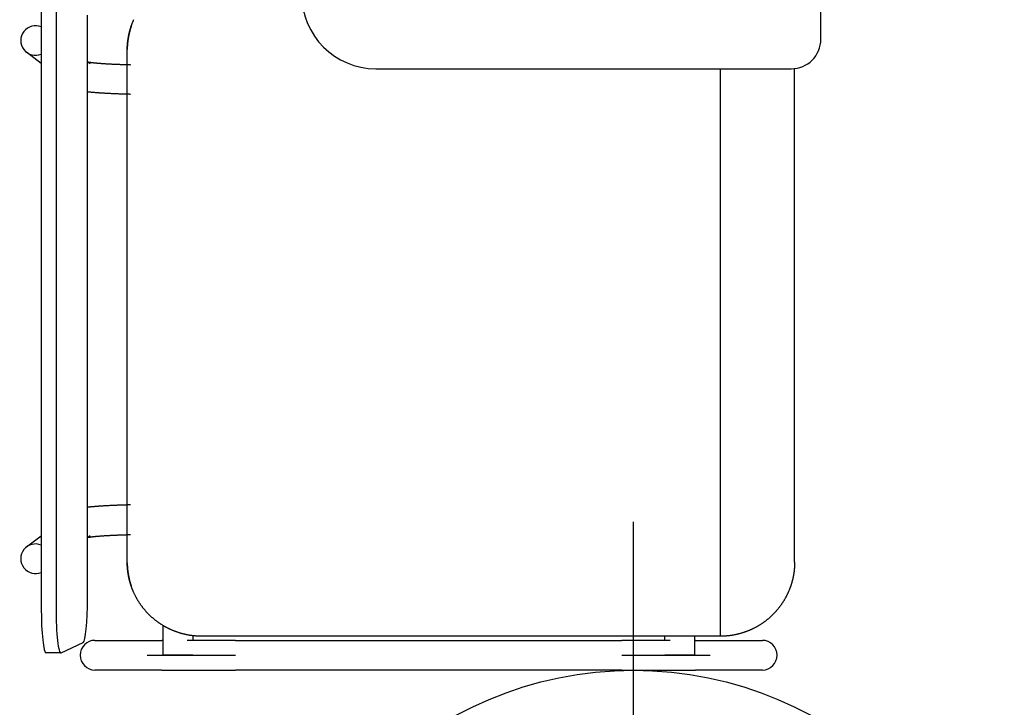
# Model space of a CAD drawing. Header units: metres. Extents: x -1 to 438, y -6 to 53.
# Tile 19 of 149: x 410.32 to 410.984, y 13.875 to 14.338. Entities that reach past the tile are written whole.
import ezdxf

# ---------------------------------------------------------------- set-up
doc = ezdxf.new("R2010")
doc.units = ezdxf.units.M
doc.linetypes.add('CONTINUA', pattern=[0])
doc.layers.add('PA MOBLES ACTUAL', color=7, linetype='CONTINUA', lineweight=25)
doc.layers.add('PA MURS ACTUAL', color=7, linetype='CONTINUA', lineweight=25)

msp = doc.modelspace()

# ---------------------------------------------------------------- linework, layer by layer
at = {"layer": 'PA MOBLES ACTUAL', "color": 180, "transparency": 33554687}
for p, q in [((410.85997, 14.32499), (410.85997, 14.58499)), ((410.33437, 14.34817), (410.33437, 13.94125)), ((410.34432, 14.34817), (410.34432, 13.94125)), ((410.36561, 13.94825), (410.36561, 14.34117)), ((410.33437, 14.30855), (410.32442, 14.31611)), ((410.39232, 13.97193), (410.39232, 14.31808)), ((410.39232, 13.97193), (410.39232, 14.31808)), ((410.36561, 14.30994), (410.36739, 14.30858)), ((410.55997, 14.30499), (410.83997, 14.30499)), ((410.79232, 13.9225), (410.79232, 14.30499)), ((410.84232, 13.9725), (410.84232, 14.30513)), ((410.32442, 13.98269), (410.33437, 13.99025)), ((410.36739, 13.99021), (410.36561, 13.98886)), ((410.41645, 13.90973), (410.41645, 13.92971)), ((410.43645, 13.92285), (410.43645, 13.91973)), ((410.79232, 13.9225), (410.44232, 13.9225)), ((410.75471, 13.91973), (410.75471, 13.9225)), ((410.77471, 13.9225), (410.77471, 13.90973)), ((410.34767, 13.91128), (410.36258, 13.91828)), ((410.37058, 13.91973), (410.41564, 13.91973)), ((410.46533, 13.91973), (410.72583, 13.91973)), ((410.77552, 13.91973), (410.82058, 13.91973)), ((410.34751, 13.91125), (410.33757, 13.91125)), ((410.40576, 13.90973), (410.46533, 13.90973)), ((410.43645, 13.90973), (410.41645, 13.90973)), ((410.72583, 13.90973), (410.7854, 13.90973)), ((410.77471, 13.90973), (410.75471, 13.90973)), ((410.41564, 13.89973), (410.37058, 13.89973)), ((410.72583, 13.89973), (410.46533, 13.89973)), ((410.82058, 13.89973), (410.77552, 13.89973))]:
    msp.add_line(p, q, dxfattribs=at)
for points in [[(410.39232, 14.31809), (410.39232, 14.31809), (410.39232, 14.31809), (410.39232, 14.31809), (410.39232, 14.31809), (410.39232, 14.31809), (410.39232, 14.3181), (410.39232, 14.3181), (410.39232, 14.3181), (410.39232, 14.3181), (410.39232, 14.3181), (410.39232, 14.3181), (410.39232, 14.31811), (410.39232, 14.31811), (410.39232, 14.31811), (410.39232, 14.31811), (410.39232, 14.31811), (410.39232, 14.31811), (410.39232, 14.31811), (410.39232, 14.31812), (410.39232, 14.31812), (410.39232, 14.31812), (410.39232, 14.31812), (410.39232, 14.31812), (410.39232, 14.31812), (410.39232, 14.31813), (410.39232, 14.31813), (410.39232, 14.31813), (410.39232, 14.31813), (410.39232, 14.31813), (410.39232, 14.31813), (410.39232, 14.31814), (410.39232, 14.31815), (410.39232, 14.31815), (410.39232, 14.31816), (410.39232, 14.31816), (410.39232, 14.31817), (410.39232, 14.31817), (410.39232, 14.31818), (410.39232, 14.31818), (410.39232, 14.31819), (410.39232, 14.3182), (410.39232, 14.3182), (410.39232, 14.31821), (410.39232, 14.31821), (410.39232, 14.31822), (410.39232, 14.31823), (410.39232, 14.31823), (410.39232, 14.31824), (410.39232, 14.31824), (410.39232, 14.31825), (410.39232, 14.31826), (410.39232, 14.31826), (410.39232, 14.31827), (410.39232, 14.31828), (410.39232, 14.31828), (410.39232, 14.31829), (410.39232, 14.31829), (410.39232, 14.3183), (410.39232, 14.31831), (410.39232, 14.31831), (410.39232, 14.31832), (410.39232, 14.31833), (410.39232, 14.31833), (410.39232, 14.31834), (410.39232, 14.31835), (410.39232, 14.31835), (410.39233, 14.31836), (410.39233, 14.31836), (410.39233, 14.31837), (410.39233, 14.31838), (410.39233, 14.31838), (410.39233, 14.31839), (410.39233, 14.3184), (410.39233, 14.3184), (410.39233, 14.31841), (410.39233, 14.31841), (410.39233, 14.31842), (410.39233, 14.31843), (410.39233, 14.31843), (410.39233, 14.31844), (410.39233, 14.31845), (410.39233, 14.31845), (410.39233, 14.31846), (410.39233, 14.31846), (410.39233, 14.31847), (410.39233, 14.31848), (410.39233, 14.31848), (410.39233, 14.31849), (410.39233, 14.31849), (410.39233, 14.3185), (410.39233, 14.31856), (410.39233, 14.31863), (410.39233, 14.31869), (410.39233, 14.31876), (410.39234, 14.31882), (410.39234, 14.31889), (410.39234, 14.31896), (410.39234, 14.31903), (410.39234, 14.3191), (410.39235, 14.31916), (410.39235, 14.31923), (410.39235, 14.3193), (410.39235, 14.31937), (410.39236, 14.31944), (410.39236, 14.31951), (410.39236, 14.31958), (410.39236, 14.31965), (410.39237, 14.31972), (410.39237, 14.31979), (410.39237, 14.31986), (410.39238, 14.31993), (410.39238, 14.32), (410.39238, 14.32007), (410.39239, 14.32013), (410.39239, 14.3202), (410.39239, 14.32027), (410.3924, 14.32033), (410.3924, 14.3204), (410.39241, 14.32046), (410.39241, 14.32053), (410.39242, 14.32074), (410.39244, 14.32096), (410.39245, 14.32118), (410.39247, 14.3214), (410.39249, 14.32162), (410.39251, 14.32184), (410.39253, 14.32207), (410.39255, 14.32229), (410.39257, 14.32252), (410.39259, 14.32274), (410.39262, 14.32297), (410.39264, 14.3232), (410.39267, 14.32343), (410.3927, 14.32366), (410.39273, 14.32389), (410.39276, 14.32412), (410.39279, 14.32435), (410.39282, 14.32458), (410.39286, 14.32481), (410.39289, 14.32504), (410.39293, 14.32528), (410.39296, 14.32551), (410.393, 14.32574), (410.39304, 14.32597), (410.39308, 14.32621), (410.39312, 14.32644), (410.39317, 14.32668), (410.39321, 14.32691), (410.39326, 14.32714), (410.3933, 14.32738), (410.39335, 14.3276), (410.39339, 14.32783), (410.39344, 14.32805), (410.39349, 14.32827), (410.39354, 14.3285), (410.39359, 14.32872), (410.39364, 14.32894), (410.3937, 14.32917), (410.39375, 14.32939), (410.39381, 14.32961), (410.39386, 14.32983), (410.39392, 14.33005), (410.39398, 14.33027), (410.39403, 14.33049), (410.39409, 14.33071), (410.39415, 14.33092), (410.39421, 14.33114), (410.39428, 14.33136), (410.39434, 14.33157), (410.3944, 14.33178), (410.39447, 14.332), (410.39453, 14.33221), (410.3946, 14.33242), (410.39466, 14.33263), (410.39473, 14.33284), (410.3948, 14.33305), (410.39486, 14.33325), (410.39493, 14.33346), (410.395, 14.33366), (410.39507, 14.33387)], [(410.39507, 14.33387), (410.39505, 14.33382), (410.39504, 14.33377), (410.39502, 14.33371), (410.395, 14.33366), (410.39498, 14.33361), (410.39497, 14.33356), (410.39495, 14.33351), (410.39493, 14.33346), (410.39492, 14.33341), (410.3949, 14.33336), (410.39488, 14.33331), (410.39486, 14.33326), (410.39485, 14.33321), (410.39483, 14.33316), (410.39481, 14.33311), (410.3948, 14.33306), (410.39478, 14.333), (410.39476, 14.33295), (410.39475, 14.3329), (410.39473, 14.33285), (410.39472, 14.3328), (410.3947, 14.33275), (410.39468, 14.3327), (410.39467, 14.33265), (410.39465, 14.3326), (410.39463, 14.33255), (410.39462, 14.3325), (410.3946, 14.33245), (410.39459, 14.33239), (410.39457, 14.33234)], [(410.39507, 14.33387), (410.3951, 14.33396), (410.39514, 14.33405), (410.39517, 14.33415), (410.3952, 14.33424), (410.39523, 14.33433), (410.39527, 14.33442), (410.3953, 14.33452), (410.39533, 14.33461), (410.39537, 14.3347), (410.3954, 14.33479), (410.39544, 14.33489), (410.39547, 14.33498), (410.39551, 14.33507), (410.39554, 14.33516), (410.39558, 14.33526), (410.39561, 14.33535), (410.39565, 14.33544), (410.39568, 14.33553), (410.39572, 14.33562), (410.39575, 14.33572), (410.39579, 14.33581), (410.39582, 14.3359), (410.39586, 14.33599), (410.3959, 14.33608), (410.39593, 14.33617), (410.39597, 14.33627), (410.39601, 14.33636), (410.39605, 14.33645), (410.39608, 14.33654), (410.39612, 14.33663), (410.39625, 14.33694), (410.39638, 14.33724), (410.39651, 14.33755), (410.39665, 14.33785), (410.39678, 14.33816)], [(410.39457, 14.33234), (410.39452, 14.33218), (410.39447, 14.33202), (410.39442, 14.33186), (410.39438, 14.3317), (410.39433, 14.33154), (410.39428, 14.33138), (410.39424, 14.33122), (410.39419, 14.33105), (410.39414, 14.33089), (410.3941, 14.33073), (410.39405, 14.33056), (410.39401, 14.3304), (410.39397, 14.33023), (410.39392, 14.33006), (410.39388, 14.3299), (410.39384, 14.32973), (410.39379, 14.32957), (410.39375, 14.3294), (410.39371, 14.32923), (410.39367, 14.32906), (410.39363, 14.3289), (410.39359, 14.32873), (410.39356, 14.32856), (410.39352, 14.32839), (410.39348, 14.32822), (410.39344, 14.32805), (410.39341, 14.32788), (410.39337, 14.32772), (410.39334, 14.32755), (410.3933, 14.32738), (410.39326, 14.32714), (410.39321, 14.32691), (410.39317, 14.32668), (410.39312, 14.32644), (410.39308, 14.32621), (410.39304, 14.32597), (410.393, 14.32574), (410.39296, 14.32551), (410.39293, 14.32528), (410.39289, 14.32504), (410.39286, 14.32481), (410.39282, 14.32458), (410.39279, 14.32435), (410.39276, 14.32412), (410.39273, 14.32389), (410.3927, 14.32366), (410.39267, 14.32343), (410.39264, 14.3232), (410.39262, 14.32297), (410.39259, 14.32274), (410.39257, 14.32252), (410.39255, 14.32229), (410.39253, 14.32207), (410.39251, 14.32184), (410.39249, 14.32162), (410.39247, 14.3214), (410.39245, 14.32118), (410.39244, 14.32096), (410.39242, 14.32074), (410.39241, 14.32053), (410.39241, 14.32046), (410.3924, 14.3204), (410.3924, 14.32033), (410.39239, 14.32027), (410.39239, 14.3202), (410.39239, 14.32013), (410.39238, 14.32007), (410.39238, 14.32), (410.39238, 14.31993), (410.39237, 14.31986), (410.39237, 14.31979), (410.39237, 14.31972), (410.39236, 14.31965), (410.39236, 14.31958), (410.39236, 14.31951), (410.39236, 14.31944), (410.39235, 14.31937), (410.39235, 14.3193), (410.39235, 14.31923), (410.39235, 14.31916), (410.39234, 14.3191), (410.39234, 14.31903), (410.39234, 14.31896), (410.39234, 14.31889), (410.39234, 14.31882), (410.39233, 14.31876), (410.39233, 14.31869), (410.39233, 14.31863), (410.39233, 14.31856), (410.39233, 14.3185), (410.39233, 14.31849), (410.39233, 14.31849), (410.39233, 14.31848), (410.39233, 14.31848), (410.39233, 14.31847), (410.39233, 14.31846), (410.39233, 14.31846), (410.39233, 14.31845), (410.39233, 14.31845), (410.39233, 14.31844), (410.39233, 14.31843), (410.39233, 14.31843), (410.39233, 14.31842), (410.39233, 14.31841), (410.39233, 14.31841), (410.39233, 14.3184), (410.39233, 14.3184), (410.39233, 14.31839), (410.39233, 14.31838), (410.39233, 14.31838), (410.39233, 14.31837), (410.39233, 14.31836), (410.39233, 14.31836), (410.39232, 14.31835), (410.39232, 14.31835), (410.39232, 14.31834), (410.39232, 14.31833), (410.39232, 14.31833), (410.39232, 14.31832), (410.39232, 14.31831), (410.39232, 14.31831), (410.39232, 14.3183), (410.39232, 14.31829), (410.39232, 14.31829), (410.39232, 14.31828), (410.39232, 14.31828), (410.39232, 14.31827), (410.39232, 14.31826), (410.39232, 14.31826), (410.39232, 14.31825), (410.39232, 14.31824), (410.39232, 14.31824), (410.39232, 14.31823), (410.39232, 14.31823), (410.39232, 14.31822), (410.39232, 14.31821), (410.39232, 14.31821), (410.39232, 14.3182), (410.39232, 14.3182), (410.39232, 14.31819), (410.39232, 14.31818), (410.39232, 14.31818), (410.39232, 14.31817), (410.39232, 14.31817), (410.39232, 14.31816), (410.39232, 14.31816), (410.39232, 14.31815), (410.39232, 14.31815), (410.39232, 14.31814), (410.39232, 14.31813), (410.39232, 14.31813), (410.39232, 14.31813), (410.39232, 14.31813), (410.39232, 14.31813), (410.39232, 14.31813), (410.39232, 14.31812), (410.39232, 14.31812), (410.39232, 14.31812), (410.39232, 14.31812), (410.39232, 14.31812), (410.39232, 14.31812), (410.39232, 14.31811), (410.39232, 14.31811), (410.39232, 14.31811), (410.39232, 14.31811), (410.39232, 14.31811), (410.39232, 14.31811), (410.39232, 14.31811), (410.39232, 14.3181), (410.39232, 14.3181), (410.39232, 14.3181), (410.39232, 14.3181), (410.39232, 14.3181), (410.39232, 14.3181), (410.39232, 14.31809), (410.39232, 14.31809), (410.39232, 14.31809), (410.39232, 14.31809), (410.39232, 14.31809), (410.39232, 14.31808)], [(410.36606, 14.3096), (410.36612, 14.30959), (410.36617, 14.30958), (410.36623, 14.30957), (410.36629, 14.30956), (410.36636, 14.30954), (410.36642, 14.30953), (410.36649, 14.30952), (410.36655, 14.30951), (410.36662, 14.3095), (410.36669, 14.30949), (410.36677, 14.30948), (410.36684, 14.30947), (410.36692, 14.30946), (410.367, 14.30944), (410.36708, 14.30943), (410.36716, 14.30942), (410.36725, 14.30941), (410.36733, 14.30939), (410.36742, 14.30938), (410.36751, 14.30937), (410.36761, 14.30936), (410.3677, 14.30934), (410.3678, 14.30933), (410.36789, 14.30932), (410.36799, 14.30931), (410.3681, 14.30929), (410.3682, 14.30928), (410.36831, 14.30927), (410.36841, 14.30925), (410.36852, 14.30924), (410.36874, 14.30921), (410.36896, 14.30919), (410.36918, 14.30916), (410.36942, 14.30914), (410.36965, 14.30911), (410.3699, 14.30908), (410.37015, 14.30906), (410.37041, 14.30903), (410.37068, 14.30901), (410.37095, 14.30898), (410.37123, 14.30895), (410.37152, 14.30893), (410.37181, 14.3089), (410.37211, 14.30887), (410.37242, 14.30885), (410.37273, 14.30882), (410.37305, 14.30879), (410.37338, 14.30877), (410.37371, 14.30874), (410.37405, 14.30871), (410.3744, 14.30869), (410.37475, 14.30866), (410.37511, 14.30863), (410.37548, 14.30861), (410.37585, 14.30858), (410.37623, 14.30855), (410.37662, 14.30853), (410.37701, 14.3085), (410.37741, 14.30848), (410.37782, 14.30845), (410.37827, 14.30843), (410.37871, 14.3084), (410.37917, 14.30837), (410.37963, 14.30835), (410.38009, 14.30832), (410.38056, 14.3083), (410.38103, 14.30827), (410.38151, 14.30825), (410.38199, 14.30822), (410.38248, 14.3082), (410.38297, 14.30818), (410.38347, 14.30815), (410.38397, 14.30813), (410.38448, 14.30811), (410.38499, 14.30809), (410.3855, 14.30807), (410.38602, 14.30805), (410.38654, 14.30803), (410.38707, 14.30801), (410.3876, 14.30799), (410.38813, 14.30797), (410.38867, 14.30795), (410.38921, 14.30793), (410.38976, 14.30791), (410.3903, 14.3079), (410.39086, 14.30788), (410.39141, 14.30786), (410.39197, 14.30785), (410.39253, 14.30783), (410.3931, 14.30782), (410.39315, 14.30781), (410.3932, 14.30781), (410.39325, 14.30781), (410.39329, 14.30781), (410.39334, 14.30781), (410.39339, 14.30781), (410.39344, 14.30781), (410.39349, 14.30781), (410.39354, 14.3078), (410.39359, 14.3078), (410.39364, 14.3078), (410.39369, 14.3078), (410.39373, 14.3078), (410.39378, 14.3078), (410.39383, 14.3078), (410.39388, 14.3078), (410.39393, 14.30779), (410.39398, 14.30779), (410.39403, 14.30779), (410.39408, 14.30779), (410.39413, 14.30779), (410.39418, 14.30779), (410.39423, 14.30779), (410.39427, 14.30779), (410.39432, 14.30779), (410.39437, 14.30778), (410.39442, 14.30778), (410.39447, 14.30778), (410.39452, 14.30778), (410.39457, 14.30778)], [(410.39457, 14.28777), (410.39447, 14.28778), (410.39437, 14.28778), (410.39428, 14.28778), (410.39418, 14.28778), (410.39408, 14.28779), (410.39398, 14.28779), (410.39388, 14.28779), (410.39379, 14.28779), (410.39369, 14.28779), (410.39359, 14.2878), (410.39349, 14.2878), (410.3934, 14.2878), (410.3933, 14.2878), (410.3932, 14.28781), (410.3931, 14.28781), (410.39301, 14.28781), (410.39291, 14.28781), (410.39281, 14.28782), (410.39272, 14.28782), (410.39262, 14.28782), (410.39252, 14.28782), (410.39243, 14.28783), (410.39233, 14.28783), (410.39223, 14.28783), (410.39214, 14.28783), (410.39204, 14.28784), (410.39194, 14.28784), (410.39185, 14.28784), (410.39175, 14.28784), (410.39165, 14.28785), (410.39103, 14.28787), (410.39041, 14.28788), (410.3898, 14.2879), (410.38919, 14.28792), (410.38858, 14.28794), (410.38798, 14.28796), (410.38738, 14.28798), (410.38679, 14.288), (410.3862, 14.28802), (410.38561, 14.28805), (410.38503, 14.28807), (410.38446, 14.28809), (410.38389, 14.28812), (410.38332, 14.28814), (410.38276, 14.28817), (410.3822, 14.28819), (410.38165, 14.28822), (410.3811, 14.28824), (410.38055, 14.28827), (410.38002, 14.2883), (410.37948, 14.28833), (410.37895, 14.28835), (410.37843, 14.28838), (410.37791, 14.28841), (410.3774, 14.28844), (410.37689, 14.28847), (410.37639, 14.2885), (410.37589, 14.28853), (410.3754, 14.28857), (410.37491, 14.2886), (410.37451, 14.28863), (410.37412, 14.28865), (410.37373, 14.28868), (410.37335, 14.28871), (410.37298, 14.28873), (410.37262, 14.28876), (410.37226, 14.28879), (410.37191, 14.28881), (410.37156, 14.28884), (410.37122, 14.28886), (410.37089, 14.28889), (410.37056, 14.28892), (410.37024, 14.28894), (410.36993, 14.28897), (410.36962, 14.289), (410.36932, 14.28902), (410.36902, 14.28905), (410.36873, 14.28907), (410.36844, 14.2891), (410.36816, 14.28913), (410.36788, 14.28915), (410.36761, 14.28918), (410.36735, 14.28921), (410.36709, 14.28923), (410.36683, 14.28926), (410.36658, 14.28929), (410.36633, 14.28931), (410.36609, 14.28934), (410.36586, 14.28937), (410.36562, 14.2894)], [(410.39457, 14.01103), (410.39447, 14.01102), (410.39437, 14.01102), (410.39428, 14.01102), (410.39418, 14.01102), (410.39408, 14.01101), (410.39398, 14.01101), (410.39388, 14.01101), (410.39379, 14.01101), (410.39369, 14.011), (410.39359, 14.011), (410.39349, 14.011), (410.3934, 14.011), (410.3933, 14.01099), (410.3932, 14.01099), (410.3931, 14.01099), (410.39301, 14.01099), (410.39291, 14.01098), (410.39281, 14.01098), (410.39272, 14.01098), (410.39262, 14.01098), (410.39252, 14.01097), (410.39243, 14.01097), (410.39233, 14.01097), (410.39223, 14.01097), (410.39214, 14.01096), (410.39204, 14.01096), (410.39194, 14.01096), (410.39185, 14.01096), (410.39175, 14.01095), (410.39165, 14.01095), (410.39103, 14.01093), (410.39041, 14.01092), (410.3898, 14.0109), (410.38919, 14.01088), (410.38858, 14.01086), (410.38798, 14.01084), (410.38738, 14.01082), (410.38679, 14.0108), (410.3862, 14.01077), (410.38561, 14.01075), (410.38503, 14.01073), (410.38446, 14.01071), (410.38389, 14.01068), (410.38332, 14.01066), (410.38276, 14.01063), (410.3822, 14.01061), (410.38165, 14.01058), (410.3811, 14.01056), (410.38055, 14.01053), (410.38002, 14.0105), (410.37948, 14.01047), (410.37895, 14.01045), (410.37843, 14.01042), (410.37791, 14.01039), (410.3774, 14.01036), (410.37689, 14.01033), (410.37639, 14.0103), (410.37589, 14.01026), (410.3754, 14.01023), (410.37491, 14.0102), (410.37451, 14.01017), (410.37412, 14.01015), (410.37373, 14.01012), (410.37335, 14.01009), (410.37298, 14.01007), (410.37262, 14.01004), (410.37226, 14.01001), (410.37191, 14.00999), (410.37156, 14.00996), (410.37122, 14.00993), (410.37089, 14.00991), (410.37056, 14.00988), (410.37024, 14.00986), (410.36993, 14.00983), (410.36962, 14.0098), (410.36932, 14.00978), (410.36902, 14.00975), (410.36873, 14.00972), (410.36844, 14.0097), (410.36816, 14.00967), (410.36788, 14.00965), (410.36761, 14.00962), (410.36735, 14.00959), (410.36709, 14.00957), (410.36683, 14.00954), (410.36658, 14.00951), (410.36633, 14.00948), (410.36609, 14.00946), (410.36586, 14.00943), (410.36562, 14.0094)], [(410.36606, 13.9892), (410.36612, 13.98921), (410.36617, 13.98922), (410.36623, 13.98923), (410.36629, 13.98924), (410.36636, 13.98925), (410.36642, 13.98926), (410.36649, 13.98928), (410.36655, 13.98929), (410.36662, 13.9893), (410.36669, 13.98931), (410.36677, 13.98932), (410.36684, 13.98933), (410.36692, 13.98934), (410.367, 13.98936), (410.36708, 13.98937), (410.36716, 13.98938), (410.36725, 13.98939), (410.36733, 13.9894), (410.36742, 13.98942), (410.36751, 13.98943), (410.36761, 13.98944), (410.3677, 13.98945), (410.3678, 13.98947), (410.36789, 13.98948), (410.36799, 13.98949), (410.3681, 13.98951), (410.3682, 13.98952), (410.36831, 13.98953), (410.36841, 13.98955), (410.36852, 13.98956), (410.36874, 13.98958), (410.36896, 13.98961), (410.36918, 13.98964), (410.36942, 13.98966), (410.36965, 13.98969), (410.3699, 13.98971), (410.37015, 13.98974), (410.37041, 13.98977), (410.37068, 13.98979), (410.37095, 13.98982), (410.37123, 13.98985), (410.37152, 13.98987), (410.37181, 13.9899), (410.37211, 13.98993), (410.37242, 13.98995), (410.37273, 13.98998), (410.37305, 13.99001), (410.37338, 13.99003), (410.37371, 13.99006), (410.37405, 13.99009), (410.3744, 13.99011), (410.37475, 13.99014), (410.37511, 13.99017), (410.37548, 13.99019), (410.37585, 13.99022), (410.37623, 13.99024), (410.37662, 13.99027), (410.37701, 13.9903), (410.37741, 13.99032), (410.37782, 13.99035), (410.37827, 13.99037), (410.37871, 13.9904), (410.37917, 13.99043), (410.37963, 13.99045), (410.38009, 13.99048), (410.38056, 13.9905), (410.38103, 13.99053), (410.38151, 13.99055), (410.38199, 13.99058), (410.38248, 13.9906), (410.38297, 13.99062), (410.38347, 13.99064), (410.38397, 13.99067), (410.38448, 13.99069), (410.38499, 13.99071), (410.3855, 13.99073), (410.38602, 13.99075), (410.38654, 13.99077), (410.38707, 13.99079), (410.3876, 13.99081), (410.38813, 13.99083), (410.38867, 13.99085), (410.38921, 13.99087), (410.38976, 13.99089), (410.3903, 13.9909), (410.39086, 13.99092), (410.39141, 13.99094), (410.39197, 13.99095), (410.39253, 13.99097), (410.3931, 13.99098), (410.39315, 13.99098), (410.3932, 13.99099), (410.39325, 13.99099), (410.39329, 13.99099), (410.39334, 13.99099), (410.39339, 13.99099), (410.39344, 13.99099), (410.39349, 13.99099), (410.39354, 13.99099), (410.39359, 13.991), (410.39364, 13.991), (410.39369, 13.991), (410.39373, 13.991), (410.39378, 13.991), (410.39383, 13.991), (410.39388, 13.991), (410.39393, 13.991), (410.39398, 13.99101), (410.39403, 13.99101), (410.39408, 13.99101), (410.39413, 13.99101), (410.39418, 13.99101), (410.39423, 13.99101), (410.39427, 13.99101), (410.39432, 13.99101), (410.39437, 13.99102), (410.39442, 13.99102), (410.39447, 13.99102), (410.39452, 13.99102), (410.39457, 13.99102)], [(410.39507, 13.95614), (410.39506, 13.95617), (410.39505, 13.95619), (410.39504, 13.95622), (410.39504, 13.95624), (410.39503, 13.95627), (410.39502, 13.95629), (410.39501, 13.95632), (410.395, 13.95634), (410.39499, 13.95637), (410.39499, 13.95639), (410.39498, 13.95642), (410.39497, 13.95644), (410.39496, 13.95646), (410.39495, 13.95649), (410.39494, 13.95651), (410.39493, 13.95654), (410.39493, 13.95656), (410.39492, 13.95659), (410.39491, 13.95661), (410.3949, 13.95664), (410.39489, 13.95666), (410.39489, 13.95669), (410.39488, 13.95671), (410.39487, 13.95674), (410.39486, 13.95676), (410.39485, 13.95678), (410.39485, 13.95681), (410.39484, 13.95683), (410.39483, 13.95686), (410.39482, 13.95688), (410.39477, 13.95703), (410.39472, 13.95719), (410.39467, 13.95734), (410.39462, 13.9575), (410.39457, 13.95766), (410.39452, 13.95782), (410.39448, 13.95798), (410.39443, 13.95814), (410.39438, 13.9583), (410.39433, 13.95846), (410.39428, 13.95862), (410.39424, 13.95879), (410.39419, 13.95895), (410.39414, 13.95911), (410.3941, 13.95928), (410.39405, 13.95945), (410.39401, 13.95961), (410.39397, 13.95978), (410.39392, 13.95995), (410.39388, 13.96011), (410.39384, 13.96028), (410.39379, 13.96045), (410.39375, 13.96062), (410.39371, 13.96079), (410.39367, 13.96096), (410.39363, 13.96113), (410.39359, 13.9613), (410.39355, 13.96147), (410.39351, 13.96164), (410.39347, 13.96181), (410.39344, 13.96198), (410.3934, 13.96215), (410.39337, 13.96232), (410.39333, 13.96249), (410.3933, 13.96266), (410.39326, 13.96283), (410.39323, 13.963), (410.3932, 13.96317), (410.39316, 13.96334), (410.39313, 13.96351), (410.3931, 13.96368), (410.39307, 13.96385), (410.39304, 13.96402), (410.39301, 13.96419), (410.39299, 13.96436), (410.39296, 13.96452), (410.39293, 13.96469), (410.39291, 13.96486), (410.39288, 13.96502), (410.39286, 13.96519), (410.39283, 13.96535), (410.39281, 13.96552), (410.39279, 13.96568), (410.39276, 13.96584), (410.39274, 13.96601), (410.39272, 13.96617), (410.3927, 13.96633), (410.39268, 13.96649), (410.39266, 13.96664), (410.39264, 13.9668), (410.39263, 13.96693), (410.39262, 13.96706), (410.3926, 13.96719), (410.39259, 13.96732), (410.39257, 13.96745), (410.39256, 13.96759), (410.39255, 13.96772), (410.39254, 13.96786), (410.39252, 13.96799), (410.39251, 13.96813), (410.3925, 13.96827), (410.39249, 13.96841), (410.39248, 13.96855), (410.39247, 13.96868), (410.39246, 13.96882), (410.39245, 13.96896), (410.39244, 13.9691), (410.39243, 13.96924), (410.39242, 13.96938), (410.39241, 13.96952), (410.3924, 13.96965), (410.39239, 13.96979), (410.39239, 13.96993), (410.39238, 13.97006), (410.39237, 13.97019), (410.39237, 13.97033), (410.39236, 13.97046), (410.39235, 13.97059), (410.39235, 13.97072), (410.39235, 13.97084), (410.39234, 13.97086), (410.39234, 13.97087), (410.39234, 13.97089), (410.39234, 13.9709), (410.39234, 13.97092), (410.39234, 13.97093), (410.39234, 13.97095), (410.39234, 13.97096), (410.39234, 13.97098), (410.39234, 13.97099), (410.39234, 13.97101), (410.39234, 13.97103), (410.39234, 13.97104), (410.39234, 13.97106), (410.39234, 13.97107), (410.39234, 13.97109), (410.39234, 13.9711), (410.39234, 13.97112), (410.39234, 13.97114), (410.39234, 13.97115), (410.39234, 13.97117), (410.39234, 13.97118), (410.39233, 13.9712), (410.39233, 13.97122), (410.39233, 13.97123), (410.39233, 13.97125), (410.39233, 13.97126), (410.39233, 13.97128), (410.39233, 13.9713), (410.39233, 13.97131), (410.39233, 13.97133), (410.39233, 13.97134), (410.39233, 13.97136), (410.39233, 13.97138), (410.39233, 13.97139), (410.39233, 13.97141), (410.39233, 13.97142), (410.39233, 13.97144), (410.39233, 13.97146), (410.39233, 13.97147), (410.39233, 13.97149), (410.39233, 13.9715), (410.39233, 13.97152), (410.39233, 13.97153), (410.39233, 13.97155), (410.39233, 13.97157), (410.39233, 13.97158), (410.39233, 13.9716), (410.39233, 13.97161), (410.39233, 13.97163), (410.39233, 13.97164), (410.39232, 13.97166), (410.39232, 13.97167), (410.39232, 13.97169), (410.39232, 13.9717), (410.39232, 13.97172), (410.39232, 13.97173), (410.39232, 13.97175), (410.39232, 13.97176), (410.39232, 13.97177), (410.39232, 13.97178), (410.39232, 13.97178), (410.39232, 13.97179), (410.39232, 13.97179), (410.39232, 13.9718), (410.39232, 13.9718), (410.39232, 13.97181), (410.39232, 13.97181), (410.39232, 13.97181), (410.39232, 13.97182), (410.39232, 13.97182), (410.39232, 13.97183), (410.39232, 13.97183), (410.39232, 13.97184), (410.39232, 13.97184), (410.39232, 13.97185), (410.39232, 13.97185), (410.39232, 13.97186), (410.39232, 13.97186), (410.39232, 13.97187), (410.39232, 13.97187), (410.39232, 13.97187), (410.39232, 13.97188), (410.39232, 13.97188), (410.39232, 13.97189), (410.39232, 13.97189), (410.39232, 13.97189), (410.39232, 13.9719), (410.39232, 13.9719), (410.39232, 13.97193)], [(410.39232, 13.97191), (410.39232, 13.9719), (410.39232, 13.9719), (410.39232, 13.97189), (410.39232, 13.97189), (410.39232, 13.97189), (410.39232, 13.97188), (410.39232, 13.97188), (410.39232, 13.97187), (410.39232, 13.97187), (410.39232, 13.97187), (410.39232, 13.97186), (410.39232, 13.97186), (410.39232, 13.97185), (410.39232, 13.97185), (410.39232, 13.97184), (410.39232, 13.97184), (410.39232, 13.97183), (410.39232, 13.97183), (410.39232, 13.97182), (410.39232, 13.97182), (410.39232, 13.97181), (410.39232, 13.97181), (410.39232, 13.97181), (410.39232, 13.9718), (410.39232, 13.9718), (410.39232, 13.97179), (410.39232, 13.97179), (410.39232, 13.97178), (410.39232, 13.97178), (410.39232, 13.97177), (410.39232, 13.97176), (410.39232, 13.97175), (410.39232, 13.97173), (410.39232, 13.97172), (410.39232, 13.9717), (410.39232, 13.97169), (410.39232, 13.97167), (410.39232, 13.97166), (410.39233, 13.97164), (410.39233, 13.97163), (410.39233, 13.97161), (410.39233, 13.9716), (410.39233, 13.97158), (410.39233, 13.97157), (410.39233, 13.97155), (410.39233, 13.97153), (410.39233, 13.97152), (410.39233, 13.9715), (410.39233, 13.97149), (410.39233, 13.97147), (410.39233, 13.97146), (410.39233, 13.97144), (410.39233, 13.97142), (410.39233, 13.97141), (410.39233, 13.97139), (410.39233, 13.97138), (410.39233, 13.97136), (410.39233, 13.97134), (410.39233, 13.97133), (410.39233, 13.97131), (410.39233, 13.9713), (410.39233, 13.97128), (410.39233, 13.97126), (410.39233, 13.97125), (410.39233, 13.97123), (410.39233, 13.97122), (410.39233, 13.9712), (410.39234, 13.97118), (410.39234, 13.97117), (410.39234, 13.97115), (410.39234, 13.97114), (410.39234, 13.97112), (410.39234, 13.9711), (410.39234, 13.97109), (410.39234, 13.97107), (410.39234, 13.97106), (410.39234, 13.97104), (410.39234, 13.97103), (410.39234, 13.97101), (410.39234, 13.97099), (410.39234, 13.97098), (410.39234, 13.97096), (410.39234, 13.97095), (410.39234, 13.97093), (410.39234, 13.97092), (410.39234, 13.9709), (410.39234, 13.97089), (410.39234, 13.97087), (410.39234, 13.97086), (410.39235, 13.97084), (410.39235, 13.97072), (410.39235, 13.97059), (410.39236, 13.97046), (410.39237, 13.97033), (410.39237, 13.97019), (410.39238, 13.97006), (410.39239, 13.96993), (410.39239, 13.96979), (410.3924, 13.96965), (410.39241, 13.96952), (410.39242, 13.96938), (410.39243, 13.96924), (410.39244, 13.9691), (410.39245, 13.96896), (410.39246, 13.96882), (410.39247, 13.96868), (410.39248, 13.96855), (410.39249, 13.96841), (410.3925, 13.96827), (410.39251, 13.96813), (410.39252, 13.96799), (410.39254, 13.96786), (410.39255, 13.96772), (410.39256, 13.96759), (410.39257, 13.96745), (410.39259, 13.96732), (410.3926, 13.96719), (410.39262, 13.96706), (410.39263, 13.96693), (410.39264, 13.9668), (410.39266, 13.96664), (410.39268, 13.96649), (410.3927, 13.96633), (410.39272, 13.96617), (410.39274, 13.96601), (410.39276, 13.96584), (410.39279, 13.96568), (410.39281, 13.96552), (410.39283, 13.96535), (410.39286, 13.96519), (410.39288, 13.96502), (410.39291, 13.96486), (410.39293, 13.96469), (410.39296, 13.96452), (410.39299, 13.96436), (410.39301, 13.96419), (410.39304, 13.96402), (410.39307, 13.96385), (410.3931, 13.96368), (410.39313, 13.96351), (410.39316, 13.96334), (410.3932, 13.96317), (410.39323, 13.963), (410.39326, 13.96283), (410.3933, 13.96266), (410.39333, 13.96249), (410.39337, 13.96232), (410.3934, 13.96215), (410.39344, 13.96198), (410.39347, 13.96181), (410.39351, 13.96167), (410.39354, 13.96153), (410.39357, 13.96138), (410.3936, 13.96124), (410.39364, 13.9611), (410.39367, 13.96096), (410.3937, 13.96082), (410.39374, 13.96068), (410.39377, 13.96054), (410.39381, 13.9604), (410.39384, 13.96026), (410.39388, 13.96012), (410.39391, 13.95998), (410.39395, 13.95984), (410.39399, 13.9597), (410.39402, 13.95956), (410.39406, 13.95942), (410.3941, 13.95928), (410.39414, 13.95915), (410.39417, 13.95901), (410.39421, 13.95887), (410.39425, 13.95873), (410.39429, 13.9586), (410.39433, 13.95846), (410.39437, 13.95833), (410.39441, 13.9582), (410.39445, 13.95806), (410.39449, 13.95793), (410.39453, 13.9578), (410.39457, 13.95766)], [(410.84232, 13.9725), (410.84232, 13.97226), (410.84232, 13.97201), (410.84232, 13.97175), (410.84231, 13.9715), (410.8423, 13.97125), (410.8423, 13.97099), (410.84229, 13.97074), (410.84228, 13.97048), (410.84227, 13.97022), (410.84225, 13.96996), (410.84224, 13.9697), (410.84223, 13.96944), (410.84221, 13.96918), (410.84219, 13.96891), (410.84217, 13.96865), (410.84215, 13.96839), (410.84213, 13.96812), (410.8421, 13.96785), (410.84208, 13.96759), (410.84205, 13.96732), (410.84202, 13.96705), (410.84199, 13.96679), (410.84196, 13.96652), (410.84193, 13.96625), (410.84189, 13.96598), (410.84186, 13.96571), (410.84182, 13.96545), (410.84178, 13.96518), (410.84174, 13.96491), (410.8417, 13.96464), (410.84168, 13.9645), (410.84165, 13.96437), (410.84163, 13.96423), (410.84161, 13.96409), (410.84159, 13.96396), (410.84156, 13.96382), (410.84154, 13.96368), (410.84151, 13.96355), (410.84149, 13.96341), (410.84146, 13.96328), (410.84144, 13.96314), (410.84141, 13.963), (410.84138, 13.96287), (410.84136, 13.96273), (410.84133, 13.9626), (410.8413, 13.96246), (410.84127, 13.96233), (410.84125, 13.96219), (410.84122, 13.96206), (410.84119, 13.96192), (410.84116, 13.96179), (410.84113, 13.96165), (410.8411, 13.96152), (410.84107, 13.96138), (410.84104, 13.96125), (410.84101, 13.96112), (410.84098, 13.96098), (410.84094, 13.96085), (410.84091, 13.96072), (410.84088, 13.96059)], [(410.39457, 13.95766), (410.39459, 13.95761), (410.3946, 13.95756), (410.39462, 13.95751), (410.39463, 13.95746), (410.39465, 13.95741), (410.39467, 13.95736), (410.39468, 13.95731), (410.3947, 13.95726), (410.39472, 13.95721), (410.39473, 13.95715), (410.39475, 13.9571), (410.39476, 13.95705), (410.39478, 13.957), (410.3948, 13.95695), (410.39481, 13.9569), (410.39483, 13.95685), (410.39485, 13.9568), (410.39486, 13.95675), (410.39488, 13.9567), (410.3949, 13.95665), (410.39492, 13.9566), (410.39493, 13.95655), (410.39495, 13.9565), (410.39497, 13.95644), (410.39498, 13.95639), (410.395, 13.95634), (410.39502, 13.95629), (410.39504, 13.95624), (410.39505, 13.95619), (410.39507, 13.95614)], [(410.44232, 13.9225), (410.442, 13.9225), (410.44169, 13.92251), (410.44137, 13.92251), (410.44106, 13.92252), (410.44074, 13.92253), (410.44042, 13.92254), (410.4401, 13.92255), (410.43978, 13.92257), (410.43946, 13.92259), (410.43914, 13.92261), (410.43882, 13.92263), (410.4385, 13.92265), (410.43818, 13.92268), (410.43786, 13.9227), (410.43754, 13.92273), (410.43722, 13.92277), (410.4369, 13.9228), (410.43657, 13.92284), (410.43625, 13.92287), (410.43593, 13.92291), (410.43561, 13.92296), (410.43528, 13.923), (410.43496, 13.92305), (410.43464, 13.9231), (410.43431, 13.92315), (410.43399, 13.9232), (410.43367, 13.92326), (410.43334, 13.92332), (410.43302, 13.92338), (410.4327, 13.92344), (410.43237, 13.9235), (410.43205, 13.92357), (410.43173, 13.92364), (410.4314, 13.92371), (410.43108, 13.92378), (410.43076, 13.92386), (410.43044, 13.92394), (410.43012, 13.92402), (410.4298, 13.9241), (410.42947, 13.92418), (410.42915, 13.92427), (410.42883, 13.92436), (410.42851, 13.92445), (410.42819, 13.92454), (410.42788, 13.92464), (410.42756, 13.92473), (410.42724, 13.92483), (410.42692, 13.92493), (410.42661, 13.92504), (410.42629, 13.92514), (410.42597, 13.92525), (410.42566, 13.92536), (410.42535, 13.92547), (410.42503, 13.92559), (410.42472, 13.9257), (410.42441, 13.92582), (410.4241, 13.92594), (410.42379, 13.92606), (410.42348, 13.92619), (410.42317, 13.92632), (410.42286, 13.92644), (410.42255, 13.92658), (410.42225, 13.92671), (410.42194, 13.92684), (410.42164, 13.92698), (410.42134, 13.92712), (410.42103, 13.92726), (410.42073, 13.9274), (410.42043, 13.92755), (410.42013, 13.9277), (410.41983, 13.92784), (410.41954, 13.928), (410.41924, 13.92815), (410.41895, 13.9283), (410.41865, 13.92846), (410.41836, 13.92862), (410.41807, 13.92878), (410.41778, 13.92894), (410.41749, 13.9291), (410.4172, 13.92927), (410.41692, 13.92944), (410.41663, 13.92961), (410.41635, 13.92978), (410.41606, 13.92995), (410.41578, 13.93013), (410.4155, 13.9303), (410.41523, 13.93048), (410.41495, 13.93066), (410.41467, 13.93084), (410.4144, 13.93102), (410.41413, 13.93121), (410.41386, 13.93139), (410.41359, 13.93158), (410.41332, 13.93177), (410.41305, 13.93196), (410.41279, 13.93216), (410.41252, 13.93235), (410.41226, 13.93255), (410.412, 13.93274), (410.41174, 13.93294), (410.41149, 13.93314), (410.41123, 13.93334), (410.41098, 13.93355), (410.41073, 13.93375), (410.41048, 13.93395), (410.41023, 13.93416), (410.40998, 13.93437), (410.40974, 13.93458), (410.40949, 13.93479), (410.40925, 13.935), (410.40901, 13.93521), (410.40877, 13.93543), (410.40854, 13.93564), (410.4083, 13.93586), (410.40807, 13.93607), (410.40784, 13.93629), (410.40761, 13.93651), (410.40738, 13.93673), (410.40716, 13.93695), (410.40694, 13.93718), (410.40671, 13.9374), (410.40649, 13.93762), (410.40628, 13.93785), (410.40606, 13.93808), (410.40584, 13.93831), (410.40562, 13.93854), (410.40541, 13.93877), (410.4052, 13.93901), (410.40498, 13.93925), (410.40477, 13.93949), (410.40456, 13.93973), (410.40435, 13.93997), (410.40414, 13.94021), (410.40394, 13.94046), (410.40373, 13.94071), (410.40353, 13.94096), (410.40332, 13.94121), (410.40312, 13.94146), (410.40292, 13.94172), (410.40272, 13.94197), (410.40252, 13.94223), (410.40233, 13.94249), (410.40213, 13.94275), (410.40194, 13.94301), (410.40175, 13.94328), (410.40156, 13.94354), (410.40137, 13.94381), (410.40118, 13.94408), (410.401, 13.94435), (410.40081, 13.94462), (410.40063, 13.9449), (410.40045, 13.94517), (410.40027, 13.94545), (410.40009, 13.94573), (410.39992, 13.946), (410.39974, 13.94629), (410.39957, 13.94657), (410.3994, 13.94685), (410.39923, 13.94714), (410.39907, 13.94742), (410.3989, 13.94771), (410.39874, 13.948), (410.39857, 13.94829), (410.39842, 13.94858), (410.39826, 13.94887), (410.3981, 13.94916), (410.39795, 13.94946), (410.39779, 13.94975), (410.39764, 13.95005), (410.3975, 13.95035), (410.39735, 13.95064), (410.39721, 13.95094), (410.39706, 13.95125), (410.39692, 13.95155), (410.39678, 13.95185), (410.39665, 13.95215), (410.39651, 13.95246), (410.39638, 13.95276), (410.39625, 13.95307), (410.39612, 13.95338), (410.39608, 13.95347), (410.39605, 13.95356), (410.39601, 13.95365), (410.39597, 13.95374), (410.39593, 13.95383), (410.3959, 13.95393), (410.39586, 13.95402), (410.39582, 13.95411), (410.39579, 13.9542), (410.39575, 13.95429), (410.39572, 13.95438), (410.39568, 13.95448), (410.39565, 13.95457), (410.39561, 13.95466), (410.39558, 13.95475), (410.39554, 13.95484), (410.39551, 13.95494), (410.39547, 13.95503), (410.39544, 13.95512), (410.3954, 13.95521), (410.39537, 13.95531), (410.39533, 13.9554), (410.3953, 13.95549), (410.39527, 13.95558), (410.39523, 13.95568), (410.3952, 13.95577), (410.39517, 13.95586), (410.39514, 13.95595), (410.3951, 13.95605), (410.39507, 13.95614)], [(410.84088, 13.96059), (410.84082, 13.96033), (410.84075, 13.96008), (410.84069, 13.95983), (410.84062, 13.95958), (410.84055, 13.95933), (410.84049, 13.95908), (410.84042, 13.95883), (410.84034, 13.95858), (410.84027, 13.95833), (410.8402, 13.95809), (410.84012, 13.95784), (410.84004, 13.95759), (410.83997, 13.95734), (410.83989, 13.95709), (410.83981, 13.95685), (410.83972, 13.9566), (410.83964, 13.95636), (410.83956, 13.95611), (410.83947, 13.95587), (410.83938, 13.95562), (410.8393, 13.95538), (410.83921, 13.95513), (410.83912, 13.95489), (410.83902, 13.95465), (410.83893, 13.9544), (410.83884, 13.95416), (410.83874, 13.95392), (410.83864, 13.95368), (410.83854, 13.95344), (410.83845, 13.9532), (410.83832, 13.95289), (410.83818, 13.95259), (410.83805, 13.95228), (410.83791, 13.95198), (410.83778, 13.95167), (410.83764, 13.95137), (410.83749, 13.95107), (410.83735, 13.95077), (410.8372, 13.95047), (410.83706, 13.95017), (410.83691, 13.94987), (410.83676, 13.94958), (410.8366, 13.94928), (410.83645, 13.94899), (410.83629, 13.9487), (410.83613, 13.94841), (410.83597, 13.94812), (410.83581, 13.94783), (410.83564, 13.94754), (410.83548, 13.94725), (410.83531, 13.94697), (410.83514, 13.94669), (410.83497, 13.9464), (410.83479, 13.94612), (410.83462, 13.94584), (410.83444, 13.94556), (410.83426, 13.94529), (410.83408, 13.94501), (410.8339, 13.94474), (410.83372, 13.94447), (410.83354, 13.9442), (410.83335, 13.94393), (410.83316, 13.94366), (410.83297, 13.94339), (410.83278, 13.94313), (410.83259, 13.94286), (410.83239, 13.9426), (410.8322, 13.94234), (410.832, 13.94208), (410.8318, 13.94183), (410.83161, 13.94157), (410.8314, 13.94132), (410.8312, 13.94107), (410.831, 13.94082), (410.83079, 13.94057), (410.83059, 13.94032), (410.83038, 13.94008), (410.83017, 13.93983), (410.82996, 13.93959), (410.82975, 13.93935), (410.82954, 13.93912), (410.82933, 13.93888), (410.82911, 13.93865), (410.8289, 13.93841), (410.82868, 13.93818), (410.82846, 13.93795), (410.82824, 13.93773), (410.82803, 13.9375), (410.82781, 13.93728), (410.82758, 13.93706), (410.82736, 13.93684), (410.82714, 13.93662), (410.82692, 13.93641), (410.82669, 13.93619), (410.82646, 13.93598), (410.82623, 13.93576), (410.826, 13.93555), (410.82577, 13.93534), (410.82553, 13.93513), (410.8253, 13.93492), (410.82506, 13.93471), (410.82482, 13.93451), (410.82458, 13.9343), (410.82433, 13.9341), (410.82409, 13.93389), (410.82384, 13.93369), (410.82359, 13.93349), (410.82334, 13.93329), (410.82309, 13.93309), (410.82283, 13.93289), (410.82258, 13.9327), (410.82232, 13.9325), (410.82206, 13.93231), (410.8218, 13.93212), (410.82154, 13.93193), (410.82127, 13.93174), (410.82101, 13.93155), (410.82074, 13.93137), (410.82047, 13.93118), (410.8202, 13.931), (410.81993, 13.93082), (410.81966, 13.93064), (410.81938, 13.93046), (410.81911, 13.93028), (410.81883, 13.93011), (410.81855, 13.92994), (410.81827, 13.92977), (410.81799, 13.9296), (410.81771, 13.92943), (410.81742, 13.92926), (410.81714, 13.9291), (410.81685, 13.92894), (410.81656, 13.92877), (410.81627, 13.92862), (410.81598, 13.92846), (410.81569, 13.9283), (410.8154, 13.92815), (410.81511, 13.928), (410.81481, 13.92785), (410.81451, 13.9277), (410.81422, 13.92755), (410.81392, 13.92741), (410.81362, 13.92727), (410.81332, 13.92713), (410.81302, 13.92699), (410.81271, 13.92685), (410.81241, 13.92672), (410.81211, 13.92658), (410.8118, 13.92645), (410.81149, 13.92633), (410.81119, 13.9262), (410.81088, 13.92607), (410.81057, 13.92595), (410.81026, 13.92583), (410.80995, 13.92571), (410.80964, 13.9256), (410.80932, 13.92548), (410.80901, 13.92537), (410.8087, 13.92526), (410.80838, 13.92515), (410.80807, 13.92505), (410.80775, 13.92494), (410.80743, 13.92484), (410.80712, 13.92474), (410.8068, 13.92465), (410.80648, 13.92455), (410.80616, 13.92446), (410.80584, 13.92437), (410.80552, 13.92428), (410.8052, 13.92419), (410.80488, 13.92411), (410.80456, 13.92403), (410.80424, 13.92394), (410.80392, 13.92387), (410.80359, 13.92379), (410.80327, 13.92372), (410.80295, 13.92365), (410.80263, 13.92358), (410.8023, 13.92351), (410.80198, 13.92345), (410.80165, 13.92338), (410.80133, 13.92332), (410.80101, 13.92326), (410.80068, 13.92321), (410.80036, 13.92315), (410.80004, 13.9231), (410.79971, 13.92305), (410.79939, 13.92301), (410.79906, 13.92296), (410.79874, 13.92292), (410.79842, 13.92288), (410.79809, 13.92284), (410.79777, 13.9228), (410.79744, 13.92277), (410.79712, 13.92274), (410.7968, 13.92271), (410.79648, 13.92268), (410.79615, 13.92265), (410.79583, 13.92263), (410.79551, 13.92261), (410.79519, 13.92259), (410.79487, 13.92257), (410.79455, 13.92255), (410.79423, 13.92254), (410.79391, 13.92253), (410.79359, 13.92252), (410.79327, 13.92251), (410.79295, 13.92251), (410.79264, 13.9225), (410.79232, 13.9225)], [(410.41645, 13.91973), (410.41642, 13.91973), (410.41638, 13.91973), (410.41635, 13.91973), (410.41631, 13.91973), (410.41628, 13.91973), (410.41625, 13.91973), (410.41622, 13.91973), (410.41619, 13.91973), (410.41616, 13.91973), (410.41613, 13.91973), (410.4161, 13.91973), (410.41607, 13.91973), (410.41604, 13.91973), (410.41601, 13.91973), (410.41598, 13.91973), (410.41596, 13.91973), (410.41593, 13.91973), (410.4159, 13.91973), (410.41588, 13.91973), (410.41585, 13.91973), (410.41583, 13.91973), (410.41581, 13.91973), (410.41578, 13.91973), (410.41576, 13.91973), (410.41574, 13.91973), (410.41572, 13.91973), (410.4157, 13.91973), (410.41568, 13.91973), (410.41566, 13.91973), (410.41564, 13.91973)], [(410.46533, 13.91973), (410.46468, 13.91973), (410.46403, 13.91973), (410.46338, 13.91973), (410.46273, 13.91973), (410.46209, 13.91973), (410.46144, 13.91973), (410.46079, 13.91973), (410.46015, 13.91973), (410.4595, 13.91973), (410.45886, 13.91973), (410.45822, 13.91973), (410.45757, 13.91973), (410.45693, 13.91973), (410.4563, 13.91973), (410.45566, 13.91973), (410.45503, 13.91973), (410.45439, 13.91973), (410.45376, 13.91973), (410.45313, 13.91973), (410.4525, 13.91973), (410.45188, 13.91973), (410.45125, 13.91973), (410.45063, 13.91973), (410.45001, 13.91973), (410.4494, 13.91973), (410.44878, 13.91973), (410.44817, 13.91973), (410.44756, 13.91973), (410.44696, 13.91973), (410.44635, 13.91973), (410.44586, 13.91973), (410.44537, 13.91973), (410.44488, 13.91973), (410.44439, 13.91973), (410.44391, 13.91973), (410.44343, 13.91973), (410.44295, 13.91973), (410.44248, 13.91973), (410.442, 13.91973), (410.44153, 13.91973), (410.44107, 13.91973), (410.4406, 13.91973), (410.44014, 13.91973), (410.43968, 13.91973), (410.43923, 13.91973), (410.43877, 13.91973), (410.43832, 13.91973), (410.43788, 13.91973), (410.43744, 13.91973), (410.437, 13.91973), (410.43656, 13.91973), (410.43612, 13.91973), (410.43569, 13.91973), (410.43527, 13.91973), (410.43484, 13.91973), (410.43442, 13.91973), (410.43401, 13.91973), (410.43359, 13.91973), (410.43318, 13.91973), (410.43278, 13.91973)], [(410.75839, 13.91973), (410.75835, 13.91973), (410.75832, 13.91973), (410.75828, 13.91973), (410.75825, 13.91973), (410.75821, 13.91973), (410.75818, 13.91973), (410.75814, 13.91973), (410.75811, 13.91973), (410.75807, 13.91973), (410.75803, 13.91973), (410.758, 13.91973), (410.75796, 13.91973), (410.75793, 13.91973), (410.75789, 13.91973), (410.75786, 13.91973), (410.75782, 13.91973), (410.75779, 13.91973), (410.75775, 13.91973), (410.75771, 13.91973), (410.75768, 13.91973), (410.75764, 13.91973), (410.75761, 13.91973), (410.75757, 13.91973), (410.75754, 13.91973), (410.7575, 13.91973), (410.75746, 13.91973), (410.75743, 13.91973), (410.75739, 13.91973), (410.75736, 13.91973), (410.75732, 13.91973), (410.75688, 13.91973), (410.75643, 13.91973), (410.75598, 13.91973), (410.75552, 13.91973), (410.75506, 13.91973), (410.7546, 13.91973), (410.75413, 13.91973), (410.75366, 13.91973), (410.75319, 13.91973), (410.75271, 13.91973), (410.75223, 13.91973), (410.75175, 13.91973), (410.75126, 13.91973), (410.75077, 13.91973), (410.75028, 13.91973), (410.74979, 13.91973), (410.74929, 13.91973), (410.74878, 13.91973), (410.74828, 13.91973), (410.74777, 13.91973), (410.74726, 13.91973), (410.74674, 13.91973), (410.74623, 13.91973), (410.74571, 13.91973), (410.74519, 13.91973), (410.74466, 13.91973), (410.74413, 13.91973), (410.7436, 13.91973), (410.74307, 13.91973), (410.74253, 13.91973), (410.742, 13.91973), (410.74146, 13.91973), (410.74092, 13.91973), (410.74037, 13.91973), (410.73983, 13.91973), (410.73928, 13.91973), (410.73874, 13.91973), (410.73819, 13.91973), (410.73764, 13.91973), (410.73708, 13.91973), (410.73653, 13.91973), (410.73598, 13.91973), (410.73542, 13.91973), (410.73486, 13.91973), (410.7343, 13.91973), (410.73375, 13.91973), (410.73319, 13.91973), (410.73262, 13.91973), (410.73206, 13.91973), (410.7315, 13.91973), (410.73093, 13.91973), (410.73037, 13.91973), (410.7298, 13.91973), (410.72924, 13.91973), (410.72867, 13.91973), (410.7281, 13.91973), (410.72754, 13.91973), (410.72697, 13.91973), (410.7264, 13.91973), (410.72583, 13.91973)], [(410.77552, 13.91973), (410.77551, 13.91973), (410.77549, 13.91973), (410.77547, 13.91973), (410.77544, 13.91973), (410.77542, 13.91973), (410.7754, 13.91973), (410.77538, 13.91973), (410.77536, 13.91973), (410.77533, 13.91973), (410.77531, 13.91973), (410.77528, 13.91973), (410.77526, 13.91973), (410.77523, 13.91973), (410.77521, 13.91973), (410.77518, 13.91973), (410.77515, 13.91973), (410.77513, 13.91973), (410.7751, 13.91973), (410.77507, 13.91973), (410.77504, 13.91973), (410.77501, 13.91973), (410.77498, 13.91973), (410.77495, 13.91973), (410.77491, 13.91973), (410.77488, 13.91973), (410.77485, 13.91973), (410.77482, 13.91973), (410.77478, 13.91973), (410.77475, 13.91973), (410.77471, 13.91973)], [(410.41564, 13.89973), (410.41572, 13.89973), (410.4158, 13.89973), (410.41589, 13.89973), (410.41599, 13.89973), (410.4161, 13.89973), (410.41622, 13.89973), (410.41635, 13.89973), (410.41648, 13.89973), (410.41662, 13.89973), (410.41677, 13.89973), (410.41693, 13.89973), (410.4171, 13.89973), (410.41727, 13.89973), (410.41746, 13.89973), (410.41765, 13.89973), (410.41785, 13.89973), (410.41805, 13.89973), (410.41827, 13.89973), (410.41849, 13.89973), (410.41872, 13.89973), (410.41896, 13.89973), (410.41921, 13.89973), (410.41946, 13.89973), (410.41972, 13.89973), (410.41999, 13.89973), (410.42027, 13.89973), (410.42055, 13.89973), (410.42085, 13.89973), (410.42115, 13.89973), (410.42146, 13.89973), (410.42177, 13.89973), (410.4221, 13.89973), (410.42243, 13.89973), (410.42276, 13.89973), (410.42311, 13.89973), (410.42346, 13.89973), (410.42382, 13.89973), (410.42418, 13.89973), (410.42455, 13.89973), (410.42493, 13.89973), (410.42532, 13.89973), (410.42571, 13.89973), (410.42611, 13.89973), (410.42651, 13.89973), (410.42692, 13.89973), (410.42734, 13.89973), (410.42777, 13.89973), (410.4282, 13.89973), (410.42864, 13.89973), (410.42908, 13.89973), (410.42953, 13.89973), (410.42998, 13.89973), (410.43045, 13.89973), (410.43091, 13.89973), (410.43139, 13.89973), (410.43187, 13.89973), (410.43235, 13.89973), (410.43284, 13.89973), (410.43334, 13.89973), (410.43384, 13.89973), (410.43429, 13.89973), (410.43474, 13.89973), (410.43519, 13.89973), (410.43564, 13.89973), (410.4361, 13.89973), (410.43656, 13.89973), (410.43703, 13.89973), (410.4375, 13.89973), (410.43797, 13.89973), (410.43845, 13.89973), (410.43893, 13.89973), (410.43941, 13.89973), (410.4399, 13.89973), (410.44039, 13.89973), (410.44088, 13.89973), (410.44138, 13.89973), (410.44188, 13.89973), (410.44238, 13.89973), (410.44289, 13.89973), (410.44339, 13.89973), (410.44391, 13.89973), (410.44442, 13.89973), (410.44494, 13.89973), (410.44546, 13.89973), (410.44598, 13.89973), (410.4465, 13.89973), (410.44703, 13.89973), (410.44756, 13.89973), (410.44809, 13.89973), (410.44863, 13.89973), (410.44917, 13.89973), (410.44971, 13.89973), (410.45025, 13.89973), (410.45079, 13.89973), (410.45133, 13.89973), (410.45188, 13.89973), (410.45243, 13.89973), (410.45298, 13.89973), (410.45353, 13.89973), (410.45408, 13.89973), (410.45463, 13.89973), (410.45519, 13.89973), (410.45574, 13.89973), (410.4563, 13.89973), (410.45686, 13.89973), (410.45742, 13.89973), (410.45798, 13.89973), (410.45854, 13.89973), (410.4591, 13.89973), (410.45967, 13.89973), (410.46023, 13.89973), (410.46079, 13.89973), (410.46136, 13.89973), (410.46193, 13.89973), (410.46249, 13.89973), (410.46306, 13.89973), (410.46363, 13.89973), (410.4642, 13.89973), (410.46477, 13.89973), (410.46533, 13.89973)], [(410.72583, 13.89973), (410.72648, 13.89973), (410.72713, 13.89973), (410.72778, 13.89973), (410.72843, 13.89973), (410.72908, 13.89973), (410.72973, 13.89973), (410.73037, 13.89973), (410.73102, 13.89973), (410.73166, 13.89973), (410.73231, 13.89973), (410.73295, 13.89973), (410.73359, 13.89973), (410.73423, 13.89973), (410.73487, 13.89973), (410.7355, 13.89973), (410.73614, 13.89973), (410.73677, 13.89973), (410.7374, 13.89973), (410.73803, 13.89973), (410.73866, 13.89973), (410.73929, 13.89973), (410.73991, 13.89973), (410.74053, 13.89973), (410.74115, 13.89973), (410.74177, 13.89973), (410.74238, 13.89973), (410.74299, 13.89973), (410.7436, 13.89973), (410.74421, 13.89973), (410.74481, 13.89973), (410.74541, 13.89973), (410.74601, 13.89973), (410.7466, 13.89973), (410.74719, 13.89973), (410.74778, 13.89973), (410.74836, 13.89973), (410.74894, 13.89973), (410.74951, 13.89973), (410.75008, 13.89973), (410.75064, 13.89973), (410.7512, 13.89973), (410.75176, 13.89973), (410.75231, 13.89973), (410.75286, 13.89973), (410.7534, 13.89973), (410.75394, 13.89973), (410.75448, 13.89973), (410.755, 13.89973), (410.75553, 13.89973), (410.75605, 13.89973), (410.75656, 13.89973), (410.75707, 13.89973), (410.75757, 13.89973), (410.75807, 13.89973), (410.75857, 13.89973), (410.75905, 13.89973), (410.75954, 13.89973), (410.76001, 13.89973), (410.76049, 13.89973), (410.76095, 13.89973), (410.76136, 13.89973), (410.76175, 13.89973), (410.76215, 13.89973), (410.76253, 13.89973), (410.76292, 13.89973), (410.7633, 13.89973), (410.76367, 13.89973), (410.76404, 13.89973), (410.7644, 13.89973), (410.76476, 13.89973), (410.76511, 13.89973), (410.76546, 13.89973), (410.76581, 13.89973), (410.76614, 13.89973), (410.76648, 13.89973), (410.7668, 13.89973), (410.76713, 13.89973), (410.76744, 13.89973), (410.76775, 13.89973), (410.76806, 13.89973), (410.76836, 13.89973), (410.76866, 13.89973), (410.76895, 13.89973), (410.76923, 13.89973), (410.76951, 13.89973), (410.76979, 13.89973), (410.77005, 13.89973), (410.77032, 13.89973), (410.77057, 13.89973), (410.77082, 13.89973), (410.77107, 13.89973), (410.77131, 13.89973), (410.77154, 13.89973), (410.77177, 13.89973), (410.77199, 13.89973), (410.77221, 13.89973), (410.77241, 13.89973), (410.77262, 13.89973), (410.77281, 13.89973), (410.77301, 13.89973), (410.77319, 13.89973), (410.77337, 13.89973), (410.77354, 13.89973), (410.77371, 13.89973), (410.77387, 13.89973), (410.77402, 13.89973), (410.77417, 13.89973), (410.77431, 13.89973), (410.77445, 13.89973), (410.77458, 13.89973), (410.7747, 13.89973), (410.77482, 13.89973), (410.77493, 13.89973), (410.77503, 13.89973), (410.77513, 13.89973), (410.77522, 13.89973), (410.77531, 13.89973), (410.77539, 13.89973), (410.77546, 13.89973), (410.77552, 13.89973)]]:
    msp.add_lwpolyline(points, dxfattribs=at)
for centre, radius, start, end in [((410.55997, 14.35499), 0.05, 180, 270), ((410.83997, 14.32499), 0.02, 270, 0), ((410.37058, 13.90973), 0.01, 90, 180), ((410.37058, 13.90973), 0.01, 180, 270)]:
    msp.add_arc(centre, radius, start, end, dxfattribs=at)
for centre, major_axis, ratio, start_param, end_param in [((410.33047, 14.32407), (0.00605, 0.00796), 0.993992, 0.250094, 4.196569), ((410.33047, 13.97473), (0.00605, -0.00796), 0.993992, 2.086617, 6.033091), ((410.36242, 13.94825), (0, 0.03), 0.106466, 3.191551, 4.712389), ((410.33757, 13.94125), (0, -0.03), 0.106466, 4.712389, 6.283185), ((410.34751, 13.94125), (0, -0.03), 0.106466, 4.712389, 6.333144), ((410.82058, 13.90973), (0, -0.01), 0.987805, 1.570796, 3.141593), ((410.82058, 13.90973), (0, -0.01), 0.987805, 0, 1.570796)]:
    msp.add_ellipse(centre, major_axis=major_axis, ratio=ratio, start_param=start_param, end_param=end_param, dxfattribs=at)
at = {"layer": 'PA MURS ACTUAL', "color": 180, "linetype": 'CONTINUA', "transparency": 33554687}
msp.add_line((410.73367, 13.29959), (410.73367, 13.99959), dxfattribs=at)
at = {"layer": 'PA MURS ACTUAL', "transparency": 33554687}
msp.add_circle((410.73367, 13.64959), 0.25, dxfattribs=at)

doc.saveas('drawing.dxf')
